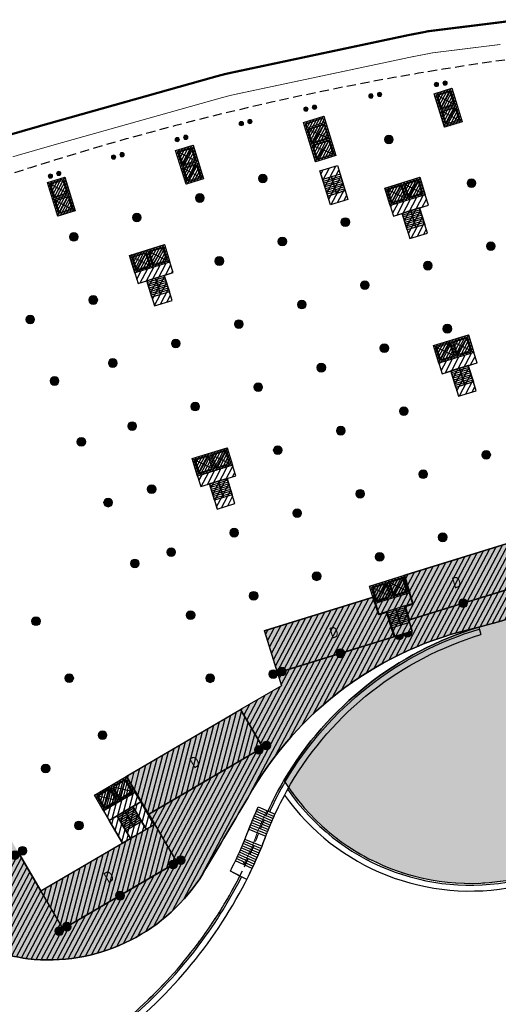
# Model space of a CAD drawing. Header units: millimetres. Extents: x -1402 to -179, y -280 to 6164.
# Tile 56 of 212: x -680 to -615, y 1223 to 1357. Entities that reach past the tile are written whole.
import ezdxf

# ---------------------------------------------------------------- set-up
doc = ezdxf.new("R2010")
doc.units = ezdxf.units.MM
for name, pattern in [('AJN-Limite', [1.25, 0.5, -0.25, 0, -0.25, 0, -0.25]), ('AJN-Projection', [0.375, 0.25, -0.125]), ('DASH', [0.35, 0.25, -0.1])]:
    doc.linetypes.add(name, pattern=pattern)
doc.layers.get('0').update_dxf_attribs({"linetype": 'CONTINUOUS'})
for name, color, linetype, lineweight in [('AJN-2-POT 120', 2, 'CONTINUOUS', 20), ('AJN-2-POT 60', 2, 'CONTINUOUS', 20), ('AJN-2-SBT-C', 2, 'CONTINUOUS', 20), ('AJN-5-ASC-C', 230, 'CONTINUOUS', 30), ('AJN-7-500-A', 10, 'CONTINUOUS', 18), ('AJN-8-252-H', 252, 'CONTINUOUS', 20), ('GEO-1-LIM-V', 10, 'AJN-Limite', 25)]:
    doc.layers.add(name, color=color, linetype=linetype, lineweight=lineweight)
for name, color, linetype, true_color in [('AJN-2-SBT-H', 7, 'CONTINUOUS', 0x6e6e6e), ('AJN-9-SRF-MARINHORIZON-CIRCULATION 50 %', 7, 'CONTINUOUS', 0xff80ff), ('AJN-9-SRF-MARINHORIZON-CIRUCLATION 100 %', 7, 'CONTINUOUS', 0xd100d1), ('AJN-9-SRF-MARINHORIZON-HOUSING DUPLEX', 7, 'CONTINUOUS', 0x96cd7e), ('AJN-9-SRF-MARINHORIZON-TERRACE 50%', 7, 'CONTINUOUS', 0xf8d731)]:
    doc.layers.add(name, color=color, linetype=linetype, true_color=true_color)
for name, color, linetype in [('AJN-2-SBT-P', 251, 'AJN-Projection'), ('AJN-2-SBT-V', 51, 'CONTINUOUS'), ('AJN-8-251-H', 251, 'CONTINUOUS'), ('AJN-8-254-H', 254, 'CONTINUOUS')]:
    doc.layers.add(name, color=color, linetype=linetype)
doc.layers.add('AJN-6-Etang', color=7, linetype='CONTINUOUS', lineweight=15, true_color=0x46a499)
doc.styles.get("Standard").update_dxf_attribs({"font": 'rs.shx', "bigfont": 'hztxt.shx'})

# ---------------------------------------------------------------- blocks, each defined once
blk = doc.blocks.new('1.20diam')
at = {"layer": 'AJN-2-SBT-H'}
h = blk.add_hatch(color=256, dxfattribs=at)
h.dxf.hatch_style = 1
edge = h.paths.add_edge_path()
edge.add_arc((0, 0), 0.6, 0, 360)
at = {"layer": 'AJN-2-POT 120', "linetype": 'Continuous'}
blk.add_circle((0, 0), 0.6, dxfattribs=at)
blk = doc.blocks.new('POT 2X1.2')
at = {"layer": 'AJN-2-POT 120', "linetype": 'Continuous', "rotation": 321.8181818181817}
for p in [(-0.6000000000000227, 0), (0.5999999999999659, 0)]:
    blk.add_blockref('1.20diam', p, dxfattribs=at)
blk = doc.blocks.new('ESCALIER COURBE')
at = {"layer": 'AJN-8-251-H', "linetype": 'Continuous'}
for p, q in [((-2.091465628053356, 1.405588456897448), (-0.2043146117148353, -0.2342875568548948)), ((-1.872455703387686, 1.656514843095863), (0.007522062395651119, 0.008420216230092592)), ((-3.169978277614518, 0.1367544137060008), (-1.247502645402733, -1.461563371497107)), ((-2.956494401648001, 0.3923987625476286), (-1.041011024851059, -1.214292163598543)), ((-2.741897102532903, 0.647109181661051), (-0.8334424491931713, -0.9679242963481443)), ((-2.526190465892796, 0.9008808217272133), (-0.62480087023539, -0.7224644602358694)), ((-2.309378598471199, 1.153708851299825), (-0.415090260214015, -0.477917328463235)), ((-4.009937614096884, -0.8972797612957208), (-2.060765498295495, -2.461076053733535)), ((-3.800957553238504, -0.6379605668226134), (-1.858627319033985, -2.210246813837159)), ((-3.590847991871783, -0.3795556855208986), (-1.6553966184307, -1.960301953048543)), ((-3.382344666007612, -0.1198189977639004), (-1.452913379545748, -1.709733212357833)), ((-3.418879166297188, -4.152096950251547), (-5.330543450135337, -2.541029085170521)), ((-3.205460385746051, -3.89750844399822), (-5.125533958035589, -2.296472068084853)), ((-2.993377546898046, -3.641805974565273), (-4.921807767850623, -2.050844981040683)), ((-4.727116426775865, -5.655846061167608), (-6.587232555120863, -3.985526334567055)), ((-4.505806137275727, -5.408086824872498), (-6.374642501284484, -3.747529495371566)), ((-4.285796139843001, -5.159172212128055), (-6.163301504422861, -3.508422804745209)), ((-4.067092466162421, -4.909109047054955), (-5.953215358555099, -3.268212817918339)), ((-3.849701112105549, -4.657904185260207), (-5.744389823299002, -3.02690612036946)), ((-3.633628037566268, -4.405564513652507), (-5.536830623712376, -2.78450932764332)), ((-5.173613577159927, -6.147871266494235), (-7.016136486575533, -4.45816439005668)), ((-4.949720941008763, -5.902443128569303), (-6.801065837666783, -4.222406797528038)), ((-6.312182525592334, -7.357243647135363), (-8.109842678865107, -5.619884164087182))]:
    blk.add_line(p, q, dxfattribs=at)
at = {"layer": 'AJN-8-251-H', "linetype": 'Continuous', "flags": 128}
for points in [[(-4.012698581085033, -0.8950646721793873, -0.01090874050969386), (-1.872455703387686, 1.656514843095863)], [(-2.06270429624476, -2.459520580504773, -0.01087050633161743), (-2.273736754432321e-13, 0, -6.100320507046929e-05), (0.007522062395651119, 0.008420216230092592)]]:
    blk.add_lwpolyline(points, format="xyb", dxfattribs=at)
at = {"layer": 'AJN-8-251-H', "linetype": 'Continuous'}
for points in [[(-8.109842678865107, -5.619884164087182, 0.01963747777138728), (-4.921807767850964, -2.050844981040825, -0.004816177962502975), (-4.012698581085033, -0.8950646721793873, -0.004816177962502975)], [(-6.312182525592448, -7.357243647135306, 0.01980274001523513), (-2.966707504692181, -3.609457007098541, -0.004953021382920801), (-2.06270429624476, -2.459520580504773, -0.004953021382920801)]]:
    blk.add_lwpolyline(points, format="xyb", dxfattribs=at)
at = {"layer": 'AJN-8-252-H', "flags": 128}
blk.add_lwpolyline([(-6.094875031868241, -5.303017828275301, 0.01317423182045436), (-3.944375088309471, -2.830298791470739, -0.01579367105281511), (-0.932506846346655, 0.8325026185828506)], format="xyb", dxfattribs=at)
blk.add_lwpolyline([(-5.716615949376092, -5.172940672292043), (-6.094875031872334, -5.303017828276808), (-6.018395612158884, -4.910397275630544)], dxfattribs=at)
blk = doc.blocks.new('0.60diam')
at = {"layer": 'AJN-2-SBT-H'}
h = blk.add_hatch(color=256, dxfattribs=at)
h.dxf.hatch_style = 1
edge = h.paths.add_edge_path()
edge.add_arc((0, 5.684341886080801e-14), 0.3, 0, 360)
at = {"layer": 'AJN-2-POT 60', "linetype": 'Continuous'}
blk.add_circle((0, 5.684341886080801e-14), 0.3, dxfattribs=at)
blk = doc.blocks.new('POT 2X0.6')
at = {"layer": 'AJN-2-POT 60'}
for p in [(-0.599999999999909, 0), (-0.599999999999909, 0), (0.6000000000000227, 0), (0.6000000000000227, 0)]:
    blk.add_blockref('0.60diam', p, dxfattribs=at)
blk = doc.blocks.new('A$C46E24FA1')
at = {"layer": 'AJN-2-SBT-V', "linetype": 'Continuous'}
for p, q in [((-2.273736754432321e-13, 2.340000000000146), (1.249999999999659, 2.340000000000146)), ((0, 0), (0, 2.3400000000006)), ((-3.410605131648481e-13, 2.079999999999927), (1.249999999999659, 2.079999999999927)), ((-2.273736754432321e-13, 1.819999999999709), (1.249999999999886, 1.820000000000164)), ((-1.13686837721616e-13, 1.559999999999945), (1.249999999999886, 1.559999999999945)), ((1.250000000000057, 2.3400000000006), (1.250000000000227, 0)), ((0, 1.299999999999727), (1.25, 1.300000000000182)), ((0, 1.039999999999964), (1.250000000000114, 1.039999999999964)), ((0, 0.7799999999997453), (1.249999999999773, 0.7800000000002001)), ((0, 0.5199999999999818), (1.25, 0.5199999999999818)), ((-1.13686837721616e-13, 0.2600000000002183), (1.25, 0.2600000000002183)), ((0, 0), (1.250000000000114, 0))]:
    blk.add_line(p, q, dxfattribs=at)
blk = doc.blocks.new('A$C0264420A')
at = {"layer": 'AJN-9-SRF-MARINHORIZON-CIRCULATION 50 %'}
h = blk.add_hatch(dxfattribs=at)
h.set_pattern_fill('ANSI31', color=256, scale=0.2)
h.set_pattern_definition([(45, (501.2276971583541, -440.6539288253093), (-0.4490128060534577, 0.4490128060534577), [])])
h.paths.add_polyline_path([(-1.250000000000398, 4.840000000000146), (1.250000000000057, 4.840000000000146), (1.250000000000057, 0), (-1.250000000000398, 0)])
at = {"layer": 'AJN-2-SBT-V', "flags": 128}
for points in [[(-1.250000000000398, 3.590000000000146), (-1.250000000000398, 4.840000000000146), (1.249999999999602, 4.840000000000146), (1.249999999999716, 3.590000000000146), (-1.250000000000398, 3.590000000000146)], [(-1.250000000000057, 0), (-1.250000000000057, 1.25), (1.249999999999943, 1.25), (1.250000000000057, 0), (-1.250000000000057, 0)]]:
    blk.add_lwpolyline(points, dxfattribs=at)
at = {"layer": 'AJN-9-SRF-MARINHORIZON-CIRCULATION 50 %'}
blk.add_lwpolyline([(-1.250000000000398, 4.840000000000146), (1.250000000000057, 4.840000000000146), (1.250000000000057, 0), (-1.250000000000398, 0)], close=True, dxfattribs=at)
at = {"linetype": 'Continuous', "rotation": 180}
for p in [(-3.410605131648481e-13, 3.590000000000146), (1.249999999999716, 3.590000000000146)]:
    blk.add_blockref('A$C46E24FA1', p, dxfattribs=at)
blk = doc.blocks.new('A$C63A44B90')
at = {"layer": 'AJN-2-SBT-H'}
h = blk.add_hatch(color=256, dxfattribs=at)
h.dxf.hatch_style = 1
h.paths.add_polyline_path([(-1.449999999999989, 0), (1.449999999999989, 8.881784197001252e-16), (1.449999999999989, 5.600000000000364), (-1.449999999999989, 5.600000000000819)])
h.paths.add_polyline_path([(-1.25, 4.799999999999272), (1.25, 4.799999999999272), (1.249999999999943, 5.400000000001), (-1.250000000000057, 5.400000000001)], flags=16)
h.paths.add_polyline_path([(1.25, 4.599999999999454), (1.25, 2.499999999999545), (-1.25, 2.499999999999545), (-1.25, 4.599999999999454)], flags=16)
h.paths.add_polyline_path([(1.149999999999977, 4.5), (1.149999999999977, 2.599999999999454), (-1.150000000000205, 2.599999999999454), (-1.150000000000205, 4.5)], flags=0)
h.paths.add_polyline_path([(1.25, 2.299999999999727), (1.25, 0.1999999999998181), (-1.25, 0.1999999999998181), (-1.25, 2.299999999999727)], flags=16)
h.paths.add_polyline_path([(1.149999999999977, 2.199999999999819), (1.149999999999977, 0.2999999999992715), (-1.150000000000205, 0.2999999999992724), (-1.150000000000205, 2.199999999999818)], flags=0)
h.paths.add_polyline_path([(-0.9275884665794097, 2.59974879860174), (0.9249672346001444, 2.599748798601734), (0.9249672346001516, 4.498285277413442), (-0.9275884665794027, 4.498285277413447)], flags=8)
at = {"layer": 'AJN-9-SRF-MARINHORIZON-CIRUCLATION 100 %'}
h = blk.add_hatch(dxfattribs=at)
h.set_pattern_fill('ANSI31', color=256, scale=0.1, angle=342.8336973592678)
h.set_pattern_definition([(44.99999999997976, (4295.467990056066, -2573.973389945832), (-0.2245064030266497, 0.2245064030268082), [])])
h.paths.add_polyline_path([(1.449999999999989, 0), (1.450000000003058, 5.599999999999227), (-1.449999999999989, 5.600000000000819), (-1.449999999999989, 8.881784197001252e-16)])
at = {"layer": 'AJN-2-SBT-C', "flags": 128}
for points in [[(-1.449999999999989, 0), (1.449999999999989, 0), (1.449999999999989, 5.600000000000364), (-1.449999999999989, 5.600000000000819)], [(-1.250000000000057, 5.400000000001), (1.249999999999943, 5.400000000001), (1.25, 4.799999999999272), (-1.25, 4.799999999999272)], [(1.25, 2.499999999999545), (-1.25, 2.499999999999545), (-1.25, 4.599999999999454), (1.25, 4.599999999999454)], [(-1.25, 0.1999999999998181), (-1.25, 2.299999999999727), (1.25, 2.299999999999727), (1.25, 0.1999999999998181)]]:
    blk.add_lwpolyline(points, close=True, dxfattribs=at)
at = {"layer": 'AJN-5-ASC-C'}
for p, q in [((1.149999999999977, 4.5), (-1.150000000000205, 2.599999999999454)), ((-1.150000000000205, 4.5), (1.149999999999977, 2.599999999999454)), ((1.149999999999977, 0.2999999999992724), (-1.150000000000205, 2.199999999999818)), ((-1.150000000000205, 0.2999999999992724), (1.149999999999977, 2.199999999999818))]:
    blk.add_line(p, q, dxfattribs=at)
at = {"layer": 'AJN-5-ASC-C', "flags": 128}
for points in [[(1.149999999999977, 4.5), (1.149999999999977, 2.599999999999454), (-1.150000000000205, 2.599999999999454), (-1.150000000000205, 4.5)], [(1.149999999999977, 0.2999999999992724), (1.149999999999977, 2.199999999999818), (-1.150000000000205, 2.199999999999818), (-1.150000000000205, 0.2999999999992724)]]:
    blk.add_lwpolyline(points, close=True, dxfattribs=at)
at = {"layer": 'AJN-8-251-H', "flags": 128}
blk.add_lwpolyline([(1.249999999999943, 5.400000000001), (-1.149999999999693, 5.300000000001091), (-1.249999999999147, 4.800000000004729)], dxfattribs=at)
at = {"layer": 'AJN-9-SRF-MARINHORIZON-CIRUCLATION 100 %'}
blk.add_lwpolyline([(-1.449999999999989, 5.600000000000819), (1.450000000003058, 5.599999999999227), (1.449999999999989, 0), (-1.449999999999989, 0)], close=True, dxfattribs=at)
at = {"layer": 'AJN-7-500-A', "insert": (-1.13686837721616e-13, 3.549999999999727), "char_height": 0.5, "attachment_point": 5}
blk.add_mtext_dynamic_manual_height_columns('{\\fSwis721 LtCn BT|b0|i0|c0|p34;FIRE\\PFITING}', width=11.10498822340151, gutter_width=35.69431197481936, heights=[0], dxfattribs=at)
blk = doc.blocks.new('A$C122A62CA')
at = {"layer": 'AJN-2-SBT-H'}
h = blk.add_hatch(color=256, dxfattribs=at)
h.dxf.hatch_style = 1
h.paths.add_polyline_path([(-1.250000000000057, -4.799999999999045), (1.249999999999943, -4.799999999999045), (1.249999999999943, 2.273736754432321e-13), (-1.249999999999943, -2.273736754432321e-13)])
h.paths.add_polyline_path([(1.050000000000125, -4.599999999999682), (1.050000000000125, -2.499999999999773), (-1.050000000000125, -2.499999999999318), (-1.050000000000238, -4.599999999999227)], flags=16)
h.paths.add_polyline_path([(1.050000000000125, -2.299999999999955), (-1.050000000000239, -2.2999999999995), (-1.050000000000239, -0.1999999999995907), (1.050000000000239, -0.2000000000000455)], flags=16)
at = {"layer": 'AJN-9-SRF-MARINHORIZON-CIRUCLATION 100 %'}
h = blk.add_hatch(dxfattribs=at)
h.set_pattern_fill('ANSI31', color=256, scale=0.1, angle=342.8336973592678)
h.set_pattern_definition([(44.99999999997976, (4295.667990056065, -2579.573389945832), (-0.2245064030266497, 0.2245064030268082), [])])
h.paths.add_polyline_path([(1.249999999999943, -4.799999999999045), (1.249999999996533, -6.822320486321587e-13), (-1.250000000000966, 6.821210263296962e-13), (-1.250000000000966, -4.799999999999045)])
at = {"layer": 'AJN-2-SBT-C', "flags": 128}
for points in [[(-1.249999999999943, -2.273736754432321e-13), (1.249999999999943, 2.273736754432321e-13), (1.249999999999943, -4.799999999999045), (-1.250000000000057, -4.799999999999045)], [(-1.050000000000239, -0.1999999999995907), (-1.050000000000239, -2.2999999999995), (1.050000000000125, -2.299999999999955), (1.050000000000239, -0.2000000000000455)], [(1.050000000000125, -4.599999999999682), (1.050000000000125, -2.499999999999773), (-1.050000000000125, -2.499999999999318), (-1.050000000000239, -4.599999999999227)]]:
    blk.add_lwpolyline(points, close=True, dxfattribs=at)
at = {"layer": 'AJN-5-ASC-C'}
for p, q in [((-0.9000000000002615, -0.3499999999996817), (0.9000000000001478, -2.149999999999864)), ((-0.9000000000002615, -2.149999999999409), (0.9000000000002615, -0.3500000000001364)), ((-0.9000000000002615, -4.449999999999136), (0.9000000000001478, -2.649999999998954)), ((-0.9000000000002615, -2.649999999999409), (0.9000000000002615, -4.449999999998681))]:
    blk.add_line(p, q, dxfattribs=at)
for points in [[(-0.9000000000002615, -0.3499999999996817), (-0.9000000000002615, -2.149999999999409), (0.9000000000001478, -2.149999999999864), (0.9000000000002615, -0.3500000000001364)], [(-0.9000000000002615, -4.449999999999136), (-0.9000000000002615, -2.649999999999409), (0.9000000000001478, -2.649999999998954), (0.9000000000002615, -4.449999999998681)]]:
    blk.add_lwpolyline(points, close=True, dxfattribs=at)
at = {"layer": 'AJN-9-SRF-MARINHORIZON-CIRUCLATION 100 %'}
blk.add_lwpolyline([(-1.250000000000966, 6.821210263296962e-13), (1.249999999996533, -6.821210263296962e-13), (1.249999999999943, -4.799999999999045), (-1.250000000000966, -4.799999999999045)], close=True, dxfattribs=at)
blk = doc.blocks.new('A$C5EFB703C')
at = {"layer": 'AJN-9-SRF-MARINHORIZON-HOUSING DUPLEX'}
h = blk.add_hatch(dxfattribs=at)
h.set_pattern_fill('ANSI31', color=256, scale=0.2)
h.set_pattern_definition([(45, (486.6825661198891, -1004.422062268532), (-0.4490128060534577, 0.4490128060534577), [])])
h.paths.add_polyline_path([(-18, 6), (-18, 0), (0, 0), (0, 6)])
at = {"layer": 'AJN-2-SBT-C', "const_width": 0.2, "flags": 128}
blk.add_lwpolyline([(-18, 6), (0, 6), (0, 0), (-18, 0)], close=True, dxfattribs=at)
at = {"layer": 'AJN-7-500-A', "insert": (-9.000000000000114, 2.999999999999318), "char_height": 1.5, "attachment_point": 5, "rotation": 359.9999999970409}
blk.add_mtext_dynamic_manual_height_columns('{\\fSwis721 LtCn BT|b0|i0|c0|p34;D}', width=58.7580560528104, gutter_width=35.69431197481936, heights=[0], dxfattribs=at)
blk = doc.blocks.new('A$C74AA591F')
at = {"layer": 'AJN-2-SBT-H'}
h = blk.add_hatch(color=256, dxfattribs=at)
h.dxf.hatch_style = 1
h.paths.add_polyline_path([(-1.799999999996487, -2.499999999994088), (-1.799999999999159, -2.299999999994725), (-2.300000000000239, -2.29999999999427), (-2.299999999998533, -0.1999999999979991), (-0.1000000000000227, -0.1999999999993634), (-0.1000000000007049, -2.299999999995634), (-0.5999999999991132, -2.299999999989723), (-0.5999999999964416, -2.499999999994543), (0.600000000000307, -2.499999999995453), (0.5999999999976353, -2.299999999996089), (0.09999999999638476, -2.299999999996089), (0.0999999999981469, -0.1999999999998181), (2.299999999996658, -0.2000000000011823), (2.299999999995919, -2.299999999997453), (1.79999999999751, -2.299999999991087), (1.800000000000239, -2.499999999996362), (2.499999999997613, -2.499999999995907), (2.499999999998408, -1.364242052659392e-12), (-2.499999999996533, 4.547473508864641e-13), (-2.499999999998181, -2.499999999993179)])
at = {"layer": 'AJN-9-SRF-MARINHORIZON-CIRCULATION 50 %'}
h = blk.add_hatch(dxfattribs=at)
h.set_pattern_fill('ANSI31', color=256, scale=0.2, angle=342.8336973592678)
h.set_pattern_definition([(44.99999999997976, (4351.085152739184, -2587.403389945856), (-0.4490128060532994, 0.4490128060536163), [])])
h.paths.add_polyline_path([(1.250000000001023, -3.999999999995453), (2.49999999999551, -3.999999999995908), (2.499999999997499, -2.5), (-2.499999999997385, -2.499999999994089), (-2.499999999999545, -3.999999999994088), (-1.250000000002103, -3.999999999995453), (-1.250000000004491, -7.589999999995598), (1.249999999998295, -7.589999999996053)])
at = {"layer": 'AJN-9-SRF-MARINHORIZON-CIRUCLATION 100 %'}
h = blk.add_hatch(dxfattribs=at)
h.set_pattern_fill('ANSI31', color=256, scale=0.1, angle=342.8336973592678)
h.set_pattern_definition([(44.99999999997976, (4294.417990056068, -2579.573389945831), (-0.2245064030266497, 0.2245064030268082), [])])
h.paths.add_polyline_path([(-2.499999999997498, 1.36413103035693e-12), (-2.499999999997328, -2.499999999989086), (2.499999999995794, -2.499999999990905), (2.499999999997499, -1.364242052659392e-12)])
at = {"layer": 'AJN-2-SBT-C', "flags": 128}
blk.add_lwpolyline([(-0.5999999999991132, -2.299999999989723), (-0.5999999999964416, -2.499999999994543), (0.600000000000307, -2.499999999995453), (0.5999999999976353, -2.299999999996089), (0.09999999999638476, -2.299999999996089), (0.0999999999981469, -0.1999999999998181), (2.299999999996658, -0.2000000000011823), (2.299999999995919, -2.299999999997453), (1.79999999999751, -2.299999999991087), (1.800000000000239, -2.499999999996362), (2.499999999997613, -2.499999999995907), (2.499999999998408, -1.364242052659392e-12), (-2.499999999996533, 4.547473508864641e-13), (-2.499999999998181, -2.499999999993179), (-1.799999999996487, -2.499999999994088), (-1.799999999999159, -2.299999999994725), (-2.300000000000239, -2.29999999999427), (-2.299999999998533, -0.1999999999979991), (-0.1000000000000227, -0.1999999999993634), (-0.1000000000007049, -2.299999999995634)], close=True, dxfattribs=at)
at = {"layer": 'AJN-2-SBT-V'}
for p, q in [((-0.5999999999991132, -2.299999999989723), (-1.799999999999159, -2.299999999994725)), ((1.79999999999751, -2.299999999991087), (0.5999999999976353, -2.299999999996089))]:
    blk.add_line(p, q, dxfattribs=at)
at = {"layer": 'AJN-2-SBT-V', "flags": 128}
for points in [[(2.499999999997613, -2.499999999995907), (-2.499999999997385, -2.499999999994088), (-2.499999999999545, -3.999999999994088), (2.499999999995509, -3.999999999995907)], [(-1.250000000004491, -6.339999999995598), (-1.250000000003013, -7.589999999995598), (1.249999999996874, -7.589999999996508), (1.249999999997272, -6.339999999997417)]]:
    blk.add_lwpolyline(points, close=True, dxfattribs=at)
at = {"layer": 'AJN-5-ASC-C'}
for p, q in [((-0.2499999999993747, -2.149999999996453), (-2.149999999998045, -0.3499999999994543)), ((-2.149999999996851, -2.149999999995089), (-0.2499999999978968, -0.3500000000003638)), ((2.149999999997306, -2.149999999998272), (0.2499999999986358, -0.3500000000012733)), ((0.2499999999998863, -2.149999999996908), (2.149999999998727, -0.3500000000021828))]:
    blk.add_line(p, q, dxfattribs=at)
for points in [[(-0.2499999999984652, -2.149999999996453), (-0.2499999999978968, -0.3500000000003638), (-2.149999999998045, -0.3499999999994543), (-2.149999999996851, -2.149999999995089)], [(2.149999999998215, -2.149999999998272), (2.149999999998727, -0.3500000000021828), (0.2499999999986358, -0.3500000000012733), (0.2499999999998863, -2.149999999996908)]]:
    blk.add_lwpolyline(points, close=True, dxfattribs=at)
at = {"layer": 'AJN-9-SRF-MARINHORIZON-CIRCULATION 50 %'}
blk.add_lwpolyline([(-1.250000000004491, -7.589999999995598), (1.249999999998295, -7.589999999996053), (1.250000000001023, -3.999999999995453), (2.499999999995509, -3.999999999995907), (2.499999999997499, -2.5), (-2.499999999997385, -2.499999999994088), (-2.499999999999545, -3.999999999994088), (-1.250000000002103, -3.999999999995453)], close=True, dxfattribs=at)
at = {"layer": 'AJN-9-SRF-MARINHORIZON-CIRUCLATION 100 %'}
blk.add_lwpolyline([(-2.499999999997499, 1.364242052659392e-12), (2.499999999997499, -1.364242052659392e-12), (2.499999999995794, -2.499999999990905), (-2.499999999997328, -2.499999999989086)], close=True, dxfattribs=at)
at = {"linetype": 'Continuous', "rotation": 179.9999999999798}
for p in [(-1.932676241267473e-12, -3.999999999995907), (1.249999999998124, -3.999999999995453)]:
    blk.add_blockref('A$C46E24FA1', p, dxfattribs=at)
blk = doc.blocks.new('A$C35AE3923')
at = {"layer": 'AJN-9-SRF-MARINHORIZON-HOUSING DUPLEX'}
h = blk.add_hatch(dxfattribs=at)
h.set_pattern_fill('ANSI31', color=256, scale=0.2)
h.set_pattern_definition([(45, (502.577697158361, -2534.103928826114), (-0.4490128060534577, 0.4490128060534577), [])])
h.paths.add_polyline_path([(0, 0), (0, 6), (-15.6000000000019, 5.999999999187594), (-15.60000000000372, 1.899999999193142), (-16.64999999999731, 1.899999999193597), (-16.64999999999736, 0)])
at = {"layer": 'AJN-2-SBT-C', "const_width": 0.2, "flags": 128}
blk.add_lwpolyline([(0, 6), (-15.6000000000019, 5.999999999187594), (-15.60000000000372, 1.899999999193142), (-16.64999999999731, 1.899999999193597), (-16.64999999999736, 0), (0, 0)], close=True, dxfattribs=at)
at = {"layer": 'AJN-7-500-A', "insert": (-8.999999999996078, 2.999999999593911), "char_height": 1.5, "attachment_point": 5, "rotation": 359.9999999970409}
blk.add_mtext_dynamic_manual_height_columns('{\\fSwis721 LtCn BT|b0|i0|c0|p34;D}', width=58.7580560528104, gutter_width=35.69431197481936, heights=[0], dxfattribs=at)
blk = doc.blocks.new('A$C01C72F12')
at = {"layer": 'AJN-9-SRF-MARINHORIZON-HOUSING DUPLEX'}
h = blk.add_hatch(dxfattribs=at)
h.set_pattern_fill('ANSI31', color=256, scale=0.2)
h.set_pattern_definition([(45, (521.8053943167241, -4467.167857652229), (-0.4490128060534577, 0.4490128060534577), [])])
h.paths.add_polyline_path([(16.64999999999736, 0), (16.64999999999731, 3.489999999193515), (15.60000000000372, 3.48999999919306), (15.6000000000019, 5.999999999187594), (0, 6), (0, 0)])
at = {"layer": 'AJN-2-SBT-C', "const_width": 0.2, "flags": 128}
blk.add_lwpolyline([(0, 6), (15.6000000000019, 5.999999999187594), (15.60000000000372, 3.48999999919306), (16.64999999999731, 3.489999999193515), (16.64999999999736, 0), (0, 0)], close=True, dxfattribs=at)
at = {"layer": 'AJN-7-500-A', "insert": (9.00000000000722, 2.999999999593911), "char_height": 1.5, "attachment_point": 5, "rotation": 359.9999999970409}
blk.add_mtext_dynamic_manual_height_columns('{\\fSwis721 LtCn BT|b0|i0|c0|p34;D}', width=58.7580560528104, gutter_width=35.69431197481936, heights=[0], dxfattribs=at)
blk = doc.blocks.new('A$C031E58AA')
at = {"layer": 'AJN-2-SBT-H'}
h = blk.add_hatch(color=256, dxfattribs=at)
h.dxf.hatch_style = 1
h.paths.add_polyline_path([(-0.6, 0, 1), (0.6, 0)])
at = {"layer": 'AJN-2-POT 120', "linetype": 'Continuous'}
blk.add_line((0.6000000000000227, 0), (-0.6000000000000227, 0), dxfattribs=at)
blk.add_arc((0, 7.73070496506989e-12), 0.6, 180.0000000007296, 359.9999999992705, dxfattribs=at)
blk = doc.blocks.new('A$C4C7835BE')
for p in [(-0.6000000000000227, 0), (0.6000000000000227, 0)]:
    blk.add_blockref('A$C031E58AA', p)

msp = doc.modelspace()

# ---------------------------------------------------------------- hatches: boundary and pattern name
at = {"layer": 'AJN-6-Etang', "transparency": 33554687}
h = msp.add_hatch(color=256, dxfattribs=at)
h.dxf.hatch_style = 1
h.set_gradient(color1=(143, 224, 240), color2=(237, 250, 252), rotation=220, centered=1, tint=0.800000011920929, name='INVCURVED')
edge = h.paths.add_edge_path()
edge.add_arc((-526.7406037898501, 1269.462102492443), 5.000000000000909, 269.9999999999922, 368.3142137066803)
edge.add_line((-521.7931540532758, 1270.185110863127), (-523.015032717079, 1278.546263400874))
edge.add_arc((-529.9453750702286, 1277.938647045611), 6.95692768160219, -9.298855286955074, 5.010583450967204, ccw=False)
edge.add_arc((-525.3469842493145, 1277.165244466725), 2.294084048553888, 307.00033359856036, 351.2059647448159, ccw=False)
edge.add_arc((-527.6510556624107, 1280.017136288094), 5.959617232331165, 294.4264649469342, 308.19044598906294, ccw=False)
edge.add_arc((-536.1791950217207, 1296.941333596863), 24.90736390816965, 263.3458975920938, 296.1893437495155, ccw=False)
edge.add_arc((-527.8576559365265, 1372.127404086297), 100.5522168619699, 252.6562582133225, 263.60043904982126, ccw=False)
edge.add_arc((-591.4480943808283, 1158.177498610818), 122.6653533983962, 74.09507165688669, 83.05663605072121)
edge.add_arc((-585.3088098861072, 1212.091593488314), 68.4058003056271, 82.70206975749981, 98.77148672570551)
edge.add_arc((-545.9599434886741, 1028.331226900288), 256.2479434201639, 101.2018666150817, 106.1646998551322)
edge.add_arc((-603.9778946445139, 1230.139153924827), 46.26852690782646, 106.7330714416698, 149.5874440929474)
edge.add_arc((-618.4786271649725, 1269.522860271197), 30.00000000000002, 212.1441257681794, 281.6391712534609)
edge.add_arc((-640.9707072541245, 1378.716675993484), 141.4862460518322, 281.6391712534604, 295.8553758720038)
edge.add_arc((-522.3316057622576, 1135.25015670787), 129.3486840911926, 98.03766878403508, 116.11541465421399, ccw=False)
edge.add_arc((-503.5929547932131, 902.2145370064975), 362.9863803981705, 93.6562339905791, 95.82263408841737, ccw=False)
at = {"layer": 'AJN-8-254-H'}
h = msp.add_hatch(color=255, dxfattribs=at)
h.dxf.hatch_style = 1
edge = h.paths.add_edge_path()
edge.add_line((-576.5678768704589, 1291.397733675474), (-577.7484615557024, 1295.219542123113))
edge.add_line((-577.7484615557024, 1295.219542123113), (-592.5579692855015, 1290.644776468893))
edge.add_line((-592.5579692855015, 1290.644776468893), (-593.0272516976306, 1292.163945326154))
edge.add_line((-593.0272516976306, 1292.163945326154), (-632.200788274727, 1280.062952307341))
edge.add_line((-632.200788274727, 1280.062952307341), (-631.7315058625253, 1278.543783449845))
edge.add_line((-631.7315058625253, 1278.543783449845), (-646.5410135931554, 1273.969017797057))
edge.add_line((-646.5410135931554, 1273.969017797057), (-644.22618870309, 1266.475428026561))
edge.add_line((-644.22618870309, 1266.475428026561), (-665.3449012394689, 1254.121974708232))
edge.add_line((-665.3449012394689, 1254.121974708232), (-661.5126060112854, 1247.570515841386))
edge.add_line((-661.5126060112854, 1247.570515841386), (-677.0496626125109, 1238.482068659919))
edge.add_line((-677.0496626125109, 1238.482068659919), (-683.1086273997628, 1248.840106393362))
edge.add_line((-683.1086273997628, 1248.840106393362), (-698.6456840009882, 1239.751659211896))
edge.add_line((-698.6456840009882, 1239.751659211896), (-702.6849938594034, 1246.65701770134))
edge.add_line((-702.6849938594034, 1246.65701770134), (-716.0641259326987, 1238.830854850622))
edge.add_line((-716.0641259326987, 1238.830854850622), (-718.0837808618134, 1242.283534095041))
edge.add_line((-718.0837808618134, 1242.283534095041), (-735.7787619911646, 1231.932802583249))
edge.add_arc((-738.0518792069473, 1247.52848580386), 15.7604694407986, 223.4672508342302, 278.29263656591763, ccw=False)
edge.add_arc((-722.7767510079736, 1254.056911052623), 31.86463938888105, 213.0342114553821, 247.6457812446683)
edge.add_arc((-731.5668737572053, 1232.824870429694), 8.885187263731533, 247.9961470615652, 297.6835939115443)
edge.add_arc((-691.6662761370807, 1157.774338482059), 76.11284403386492, 109.16217662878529, 118.03395972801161, ccw=False)
edge.add_arc((-700.3908612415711, 1182.881288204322), 49.53320314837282, 76.18652866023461, 109.16217663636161, ccw=False)
edge.add_arc((6736.442926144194, 42352.96636388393), 41786.93979476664, 259.7649214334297, 259.7784708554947)
edge.add_arc((-676.0644756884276, 1253.926779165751), 24.85499872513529, 263.5898590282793, 326.3375928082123)
edge.add_arc((-2060.139441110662, 2081.808366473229), 1637.603810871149, 329.0722052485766, 329.5217709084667)
edge.add_arc((-607.3271954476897, 1227.94411983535), 47.56153281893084, 102.10276570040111, 150.7305022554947, ccw=False)
edge.add_arc((-545.9599434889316, 1028.331226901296), 256.2479434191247, 101.20186661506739, 106.16469985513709, ccw=False)
edge.add_line((-595.7402857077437, 1279.697346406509), (-581.8940870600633, 1282.067430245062))
edge.add_arc((-618.1463783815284, 1505.268334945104), 226.1257890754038, 279.225420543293, 286.4139132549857)
edge.add_arc((-534.1899581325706, 1220.264426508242), 70.98682985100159, 93.81348574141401, 106.41391325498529, ccw=False)
edge.add_arc((-536.133198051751, 1249.417541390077), 41.76902211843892, 80.0812810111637, 93.8134857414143, ccw=False)
edge.add_arc((-529.9721789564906, 1284.65062158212), 6.001325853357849, 8.31421370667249, 80.08128101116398, ccw=False)
edge.add_line((-524.033927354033, 1285.518423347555), (-524.8218382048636, 1290.909992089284))
edge.add_arc((-539.6641874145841, 1288.740966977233), 14.99999999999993, 8.314213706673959, 17.11769150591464)
edge.add_line((-525.328654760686, 1293.155998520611), (-528.8156746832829, 1304.484605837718))
edge.add_line((-528.8156746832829, 1304.484605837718), (-547.9127571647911, 1298.585376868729))
edge.add_line((-547.9127571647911, 1298.585376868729), (-548.382039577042, 1300.104545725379))
edge.add_line((-548.382039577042, 1300.104545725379), (-576.5678768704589, 1291.397733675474))
at = {"layer": 'AJN-9-SRF-MARINHORIZON-CIRCULATION 50 %'}
h = msp.add_hatch(dxfattribs=at)
h.set_pattern_fill('ANSI31', color=256, scale=0.2, angle=30.32562588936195)
h.set_pattern_definition([(75.32562588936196, (443.3953871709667, 355.1496964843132), (-0.6142870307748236, 0.1608615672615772), [])])
h.paths.add_polyline_path([(-663.411563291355, 1250.61880409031), (-664.4905255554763, 1249.987661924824), (-662.6778852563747, 1246.888882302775), (-661.5989229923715, 1247.520024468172)])
h = msp.add_hatch(dxfattribs=at)
h.set_pattern_fill('ANSI31', color=256, scale=0.2, angle=30.32562588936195)
h.set_pattern_definition([(75.32562588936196, (440.1585003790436, 353.2562699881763), (-0.6142870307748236, 0.1608615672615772), [])])
h.paths.add_polyline_path([(-666.6484500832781, 1248.725377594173), (-667.7274123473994, 1248.094235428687), (-665.9147720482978, 1244.995455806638), (-664.8358097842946, 1245.626597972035)])
at = {"layer": 'AJN-9-SRF-MARINHORIZON-TERRACE 50%', "true_color": 0xf8d731, "transparency": 33554559}
h = msp.add_hatch(dxfattribs=at)
h.set_pattern_fill('ANSI31', color=40, scale=0.2)
h.set_pattern_definition([(62.16630264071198, (-675.2100222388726, 136.2834458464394), (-0.5615346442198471, 0.2964858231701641), [])])
h.paths.add_polyline_path([(-567.9688078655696, 1294.054049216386), (-576.567876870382, 1291.397733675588), (-575.9775923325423, 1289.486854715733), (-594.3700376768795, 1283.805265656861), (-594.8393200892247, 1285.324434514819), (-626.8469658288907, 1275.437037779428), (-626.3776834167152, 1273.917868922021), (-644.7701365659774, 1268.236305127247), (-644.2261887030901, 1266.475428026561), (-649.8078446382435, 1263.210421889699), (-646.7783622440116, 1258.031403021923), (-662.3154188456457, 1248.942955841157), (-658.4831236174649, 1242.39149697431), (-674.0201802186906, 1233.303049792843), (-680.0791450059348, 1243.66108752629), (-695.6162016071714, 1234.572640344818), (-699.6555114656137, 1241.477998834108), (-714.0272888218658, 1233.071185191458), (-715.2441309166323, 1235.15142443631), (-717.4883724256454, 1233.83864873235), (-718.2911852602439, 1235.211088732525), (-732.7492795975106, 1226.753783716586), (-731.1100375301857, 1223.951435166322, 0.1083540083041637), (-727.4389179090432, 1224.956799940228, -0.03872980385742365), (-716.6497959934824, 1229.670018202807, -0.1448846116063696), (-688.564225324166, 1230.981900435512, 5.912050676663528e-05), (-678.8394075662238, 1229.227169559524, 0.2808412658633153), (-655.3772131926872, 1240.149691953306, 0.001961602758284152), (-648.8165320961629, 1251.197815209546, -0.2154210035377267), (-617.2992204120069, 1274.448508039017, -0.02165783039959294), (-595.740285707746, 1279.697346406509), (-581.8940870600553, 1282.067430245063, 0.03137600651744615), (-554.2490190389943, 1288.358215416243, -0.05503520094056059), (-538.9112035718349, 1291.094080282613, -0.05823193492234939), (-529.2269282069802, 1290.611650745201), (-531.3323724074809, 1297.427429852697), (-549.7248255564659, 1291.745866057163), (-550.1941079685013, 1293.265034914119), (-566.1979308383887, 1288.321336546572)])

# ---------------------------------------------------------------- linework, layer by layer
at = {"layer": 'AJN-2-SBT-P', "ltscale": 5, "flags": 128}
msp.add_lwpolyline([(-767.6830869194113, 1272.148074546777, -0.05121987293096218), (-760.7108442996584, 1264.390733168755, -0.08997890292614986), (-756.5121108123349, 1255.404548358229, 0.02060412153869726), (-755.4064137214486, 1250.675734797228, 0.06468475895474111), (-749.490318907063, 1236.686230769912, 0.03286619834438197), (-732.1687331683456, 1209.756508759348, 0.002338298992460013), (-729.3480626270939, 1206.256450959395, 0.01445521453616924), (-711.1978379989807, 1185.221318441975, 0.08916851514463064), (-704.9170514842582, 1180.425665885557, 0.3184438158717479), (-696.5850652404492, 1181.619676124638, 0.07982005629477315), (-692.9450630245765, 1186.382337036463, -0.007477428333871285), (-687.9677464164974, 1195.317687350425, -0.04115969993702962), (-685.263491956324, 1199.224564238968, -0.02993334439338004), (-663.9580859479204, 1222.205656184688, 0.1132434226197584), (-647.8496234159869, 1244.993567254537, -0.01578281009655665), (-646.0592934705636, 1249.367558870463, -0.02498436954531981), (-643.8799997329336, 1253.561335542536, 0.3128781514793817), (-612.4261998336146, 1240.139733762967, 0.06210957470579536), (-579.2684073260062, 1251.393528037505, -0.07904304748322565), (-540.4176712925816, 1263.328165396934, -0.00945298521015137), (-526.7406037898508, 1264.462102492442, 0.4573830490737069), (-521.7931540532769, 1270.185110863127), (-524.0339273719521, 1285.518423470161), (-524.8218382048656, 1290.909992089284, 0.03842573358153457), (-525.3285562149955, 1293.15567853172), (-534.454351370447, 1322.789336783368, 0.2247122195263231), (-541.5702899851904, 1330.569787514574, -0.2328075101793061), (-548.5503743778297, 1338.441527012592, 0.1068267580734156), (-556.3714938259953, 1355.453928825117), (-560.7691083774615, 1355.453928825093, 0.1422323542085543), (-768.0204055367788, 1295.280947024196)], format="xyb", dxfattribs=at)
msp.add_lwpolyline([(-767.6830869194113, 1272.148074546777, -0.05121987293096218), (-760.7108442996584, 1264.390733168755, -0.08997890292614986), (-756.5121108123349, 1255.404548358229, 0.02060412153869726), (-755.4064137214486, 1250.675734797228, 0.06468475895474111), (-749.490318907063, 1236.686230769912, 0.03286619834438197), (-732.1687331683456, 1209.756508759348, 0.002338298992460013), (-729.3480626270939, 1206.256450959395, 0.01445521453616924), (-711.1978379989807, 1185.221318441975, 0.08916851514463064), (-704.9170514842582, 1180.425665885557, 0.3184438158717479), (-696.5850652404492, 1181.619676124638, 0.07982005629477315), (-692.9450630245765, 1186.382337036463, -0.007477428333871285), (-687.9677464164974, 1195.317687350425, -0.04115969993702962), (-685.263491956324, 1199.224564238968, -0.02993334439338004), (-663.9580859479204, 1222.205656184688, 0.1132434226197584), (-647.8496234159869, 1244.993567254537, -0.01578281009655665), (-646.0592934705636, 1249.367558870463, -0.02498436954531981), (-643.8799997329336, 1253.561335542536, 0.3128781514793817), (-612.4261998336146, 1240.139733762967, 0.06210957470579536), (-579.2684073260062, 1251.393528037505, -0.07904304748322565), (-540.4176712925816, 1263.328165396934, -0.00945298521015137), (-526.7406037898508, 1264.462102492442, 0.4573830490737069), (-521.7931540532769, 1270.185110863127), (-524.0339273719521, 1285.518423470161), (-524.8218382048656, 1290.909992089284, 0.03842573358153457), (-525.3285562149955, 1293.15567853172), (-534.454351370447, 1322.789336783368, 0.2247122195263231), (-541.5702899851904, 1330.569787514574, -0.2328075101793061), (-548.5503743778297, 1338.441527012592, 0.1068267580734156), (-556.3714938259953, 1355.453928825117), (-560.7691083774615, 1355.453928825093, 0.1422323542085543), (-768.0204055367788, 1295.280947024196)], format="xyb", dxfattribs=at)
at = {"layer": 'AJN-2-SBT-V'}
msp.add_line((-679.9327200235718, 1243.410768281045), (-677.0496626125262, 1238.48206865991), dxfattribs=at)
at = {"layer": 'AJN-2-SBT-V', "flags": 128}
msp.add_lwpolyline([(-533.1032494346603, 1303.160142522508), (-528.816242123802, 1304.484430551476), (-525.3285562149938, 1293.155678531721, -0.03842573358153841), (-524.8218382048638, 1290.909992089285), (-524.033927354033, 1285.518423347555, 0.3237964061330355), (-528.9384449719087, 1290.56224623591, 0.05998985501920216), (-538.911203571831, 1291.094080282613, 0.05503520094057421), (-554.2490190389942, 1288.358215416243, -0.03137600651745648), (-581.8940870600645, 1282.067430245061), (-595.7402857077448, 1279.697346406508, 0.02165783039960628), (-617.2992204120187, 1274.448508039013, 0.2154210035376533), (-648.8165320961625, 1251.197815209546, -0.001961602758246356), (-655.3772131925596, 1240.149691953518, -0.2808412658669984), (-678.8394075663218, 1229.227169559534, -5.912050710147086e-05), (-688.5642253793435, 1230.981900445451, 0.1448846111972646), (-716.6497959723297, 1229.670018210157, 0.03872980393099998), (-727.4389179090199, 1224.95679994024, -0.2202642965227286), (-734.8958774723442, 1224.586892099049, -0.1521801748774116), (-749.490318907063, 1236.686230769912, 0.2438910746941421), (-735.7787619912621, 1231.932802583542)], format="xyb", dxfattribs=at)
msp.add_lwpolyline([(-526.7406037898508, 1264.462102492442, 0.4573830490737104), (-521.7931540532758, 1270.185110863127), (-523.015032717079, 1278.546263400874, -0.0625179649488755), (-523.0798687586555, 1276.81451811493, -0.1953116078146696), (-523.9663593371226, 1275.333115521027, -0.06012900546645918), (-525.186604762, 1274.590948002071, -0.1442957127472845), (-539.0653384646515, 1272.2017508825, -0.04778932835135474), (-557.8326426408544, 1276.14694520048, 0.03912214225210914), (-576.6193047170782, 1279.943240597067, 0.0702311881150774), (-595.7402857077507, 1279.697346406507, 0.02165783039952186), (-617.2992204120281, 1274.448508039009, 0.1891976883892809), (-643.8799997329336, 1253.561335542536, 0.3128781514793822), (-612.4261998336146, 1240.139733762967, 0.06210957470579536), (-579.2684073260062, 1251.393528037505, -0.07904304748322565), (-540.4176712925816, 1263.328165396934, -0.00945298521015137)], format="xyb", close=True, dxfattribs=at)
at = {"layer": 'AJN-2-SBT-V', "linetype": 'Continuous', "flags": 128}
msp.add_lwpolyline([(-664.06743493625, 1222.108041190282, 0.09389314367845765), (-649.8988315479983, 1240.516749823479), (-651.1924363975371, 1241.171796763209, 0.01963747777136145), (-649.1998099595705, 1245.52277908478, -0.01572574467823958), (-647.3805131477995, 1249.964988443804), (-646.0565730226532, 1249.373500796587, -0.02494982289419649), (-643.8799997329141, 1253.561335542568, -0.189197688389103), (-617.2992204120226, 1274.448508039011, 0.2154210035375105), (-648.8165320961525, 1251.197815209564, -0.001961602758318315), (-655.3772131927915, 1240.149691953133, -0.2808412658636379), (-678.8394075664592, 1229.227169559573, -5.912050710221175e-05), (-688.5642253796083, 1230.981900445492, 0.1448846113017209), (-716.649795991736, 1229.670018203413, 0.03840971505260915), (-727.3529990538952, 1225.002478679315, -0.2243781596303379), (-735.0350987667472, 1224.644530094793, -0.150970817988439), (-749.4903189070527, 1236.686230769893, 0.03286619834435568), (-732.168733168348, 1209.75650875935, 0.00233829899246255), (-729.3480626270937, 1206.256450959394, 0.04253943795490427), (-724.98232518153, 1203.412189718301, 0.2111097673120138), (-704.9509894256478, 1200.716146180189, 0.100205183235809)], format="xyb", close=True, dxfattribs=at)
at = {"layer": 'AJN-2-SBT-V', "flags": 128}
msp.add_lwpolyline([(-644.7701365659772, 1268.236305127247), (-644.2261887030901, 1266.475428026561), (-649.8078446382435, 1263.210421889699)], dxfattribs=at)
at = {"layer": 'AJN-2-SBT-V'}
for points in [[(-664.4905255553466, 1249.987661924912), (-663.4115632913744, 1250.618804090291), (-661.5989229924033, 1247.520024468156), (-662.6778852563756, 1246.888882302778)], [(-667.7274123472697, 1248.094235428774), (-666.6484500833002, 1248.725377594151), (-664.8358097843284, 1245.626597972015), (-665.9147720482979, 1244.995455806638)]]:
    msp.add_lwpolyline(points, close=True, dxfattribs=at)
at = {"layer": 'AJN-8-251-H', "linetype": 'Continuous'}
msp.add_line((-617.2992204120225, 1274.448508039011), (-616.996911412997, 1273.442968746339), dxfattribs=at)
at = {"layer": 'AJN-8-251-H', "linetype": 'Continuous', "flags": 128}
for points in [[(-726.9415530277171, 1203.322463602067, 0.01303936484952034), (-725.5052540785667, 1202.501188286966, 0.210806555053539), (-704.6584732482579, 1199.707714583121, 0.1002568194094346), (-663.3870994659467, 1221.307907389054, 0.1140038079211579), (-646.8717869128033, 1244.610640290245, -0.01582437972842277), (-645.1025573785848, 1248.934915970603, -0.02495373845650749), (-642.9740523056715, 1253.030524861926, -0.1891928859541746), (-616.996911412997, 1273.442968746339)], [(-645.828307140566, 1249.271520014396, -0.02493645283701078), (-643.6642979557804, 1253.434952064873, -0.1891965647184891), (-617.2272420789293, 1274.209093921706)], [(-643.3727850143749, 1252.337302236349, 0.3010615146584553), (-612.3757629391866, 1239.894874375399, 0.06211058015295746), (-579.1588710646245, 1251.16880124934, -0.07903473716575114), (-540.3874993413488, 1263.079945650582, -0.009444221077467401), (-526.7325258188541, 1264.212108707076, 0.3663105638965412), (-521.5616784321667, 1268.601154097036, 0.3663105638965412)], [(-643.8027127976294, 1251.556414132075, 0.2975664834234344), (-612.214364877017, 1239.111324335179, 0.06211378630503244), (-578.8083486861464, 1250.449678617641, -0.07900795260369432), (-540.2909288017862, 1262.285644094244, -0.009416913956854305), (-526.7054720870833, 1263.412204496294, 0.2854090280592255), (-521.3006054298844, 1266.814666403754, 0.2854090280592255)], [(-728.6855950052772, 1205.444055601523, 0.03420607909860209), (-725.1068423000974, 1203.195287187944, 0.2110353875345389), (-704.8813427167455, 1200.476043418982, 0.1002175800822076), (-663.9054435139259, 1221.917538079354, 0.09391619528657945), (-649.6757962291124, 1240.403810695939, 0.09391619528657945)]]:
    msp.add_lwpolyline(points, format="xyb", dxfattribs=at)
at = {"layer": 'AJN-9-SRF-MARINHORIZON-CIRCULATION 50 %', "flags": 128}
for points in [[(-663.411563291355, 1250.61880409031), (-664.4905255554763, 1249.987661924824), (-662.6778852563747, 1246.888882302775), (-661.5989229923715, 1247.520024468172)], [(-666.6484500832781, 1248.725377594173), (-667.7274123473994, 1248.094235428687), (-665.9147720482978, 1244.995455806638), (-664.8358097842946, 1245.626597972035)]]:
    msp.add_lwpolyline(points, close=True, dxfattribs=at)
at = {"layer": 'AJN-9-SRF-MARINHORIZON-TERRACE 50%', "color": 40, "true_color": 0xf8d731, "transparency": 33554559, "flags": 128}
msp.add_lwpolyline([(-594.8393200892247, 1285.324434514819), (-626.8469658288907, 1275.437037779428), (-626.3776834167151, 1273.917868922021), (-644.7701365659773, 1268.236305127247), (-644.22618870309, 1266.475428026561), (-649.8078446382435, 1263.210421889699), (-646.7783622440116, 1258.031403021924), (-662.3154188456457, 1248.942955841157), (-658.4831236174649, 1242.39149697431), (-674.0201802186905, 1233.303049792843), (-680.0791450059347, 1243.66108752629)], dxfattribs=at)
msp.add_lwpolyline([(-688.5642253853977, 1230.981900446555, 5.912050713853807e-05), (-678.8394075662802, 1229.22716955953, 0.2808412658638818), (-655.3772131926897, 1240.149691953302, 0.001961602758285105), (-648.8165320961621, 1251.197815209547, -0.215421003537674), (-617.2992204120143, 1274.448508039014, -0.02165783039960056), (-595.7402857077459, 1279.697346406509)], format="xyb", dxfattribs=at)
at = {"layer": 'GEO-1-LIM-V', "linetype": 'Continuous', "ltscale": 25, "const_width": 0.3}
msp.add_lwpolyline([(-612.7981530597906, 1357.162102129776), (-614.7177716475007, 1356.912978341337), (-616.6212367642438, 1356.677255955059), (-618.5250564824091, 1356.441489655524), (-620.4414612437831, 1356.204164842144), (-624.2503464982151, 1355.732477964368), (-624.695492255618, 1355.629127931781), (-626.8973120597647, 1355.210277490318), (-628.7209430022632, 1354.82341611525), (-630.6348667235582, 1354.417400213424), (-632.4190100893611, 1354.038915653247), (-634.3427333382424, 1353.630820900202), (-636.2958620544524, 1353.216488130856), (-638.1979508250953, 1352.812982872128), (-639.9880201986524, 1352.43324118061), (-641.896297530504, 1352.028423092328), (-643.737454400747, 1351.637843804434), (-645.4893456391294, 1351.266201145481), (-647.4403967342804, 1350.852309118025), (-649.4018367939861, 1350.436213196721), (-651.2801234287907, 1350.03775727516), (-652.0511223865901, 1349.863686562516), (-653.3065034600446, 1349.52448601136), (-656.1830043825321, 1348.715639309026), (-659.474960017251, 1347.789970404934), (-661.320744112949, 1347.270952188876), (-665.6953747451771, 1346.040844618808), (-670.8552408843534, 1344.589935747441), (-676.4147399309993, 1343.026653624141), (-681.7431686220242, 1341.490352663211)], dxfattribs=at)
at = {"layer": 'GEO-1-LIM-V', "linetype": 'DASH', "ltscale": 5, "const_width": 0.1}
msp.add_lwpolyline([(-614.3403710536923, 1353.936798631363), (-616.2525374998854, 1353.699998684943), (-618.1563572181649, 1353.464232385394), (-620.072761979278, 1353.226907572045), (-623.7253194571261, 1352.774580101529), (-624.0756917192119, 1352.693233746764), (-626.3056496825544, 1352.269030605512), (-628.0983833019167, 1351.888723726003), (-630.0123070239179, 1351.482707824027), (-631.7964503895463, 1351.104223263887), (-633.7201736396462, 1350.696128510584), (-635.6733023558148, 1350.281795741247), (-637.575391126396, 1349.878290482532), (-639.3654604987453, 1349.49854879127), (-641.2737378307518, 1349.093730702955), (-643.1148947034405, 1348.703151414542), (-644.8667859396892, 1348.331508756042), (-646.8178370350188, 1347.917616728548), (-648.779277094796, 1347.501520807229), (-650.6384717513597, 1347.107115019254), (-651.3291966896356, 1346.95116800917), (-652.5091779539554, 1346.632340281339), (-655.3709250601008, 1345.827642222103), (-658.6628806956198, 1344.901973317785), (-660.508664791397, 1344.382955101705), (-664.8832954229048, 1343.15284753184), (-670.0431615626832, 1341.701938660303), (-675.5931365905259, 1340.141334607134), (-680.899753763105, 1338.61132237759)], dxfattribs=at)

# ---------------------------------------------------------------- block references
for name, p, rotation in [('A$C122A62CA', (-622.1841492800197, 1347.587396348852), 17.1663026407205), ('A$C63A44B90', (-638.1721879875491, 1338.357411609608), 17.16630264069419), ('A$C122A62CA', (-657.4658638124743, 1339.828490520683), 17.1663026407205), ('A$C0264420A', (-636.3422817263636, 1332.433608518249), 17.16630264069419), ('A$C122A62CA', (-674.9591479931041, 1335.471311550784), 17.1663026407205), ('A$C74AA591F', (-627.7432127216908, 1335.089924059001), 17.16630264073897), ('A$C74AA591F', (-662.5822079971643, 1325.89784006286), 17.16630264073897), ('A$C74AA591F', (-621.1024238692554, 1313.59225154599), 17.16630264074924), ('A$C74AA591F', (-654.0229690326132, 1298.189728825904), 17.16630264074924), ('A$C35AE3923', (-610.8431429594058, 1280.380736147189), 17.16630264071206), ('A$C74AA591F', (-629.8121579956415, 1280.800817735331), 17.16630264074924), ('A$C01C72F12', (-644.7701365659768, 1268.236305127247), 17.16630264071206), ('A$C4C7835BE', (-627.57199855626, 1273.548936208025), 17.1663026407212), ('A$C5EFB703C', (-646.7783622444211, 1258.031403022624), 30.32562588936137), ('A$C74AA591F', (-667.5891427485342, 1252.809199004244), 30.32562588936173), ('A$C5EFB703C', (-658.483123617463, 1242.391496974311), 30.32562588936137)]:
    msp.add_blockref(name, p, dxfattribs=dict(rotation=rotation))
at = {"layer": 'AJN-2-POT 120', "linetype": 'Continuous'}
for p, rotation in [((-629.5583616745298, 1340.965954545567), 321.8181818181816), ((-646.756499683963, 1335.653323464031), 321.8181818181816), ((-618.3029771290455, 1335.023201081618), 321.8181818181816), ((-655.3555686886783, 1332.997007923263), 321.8181818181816), ((-663.9546376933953, 1330.340692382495), 321.8181818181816), ((-635.5011151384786, 1329.710570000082), 321.8181818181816), ((-672.5537066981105, 1327.684376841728), 321.8181818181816), ((-644.1001841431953, 1327.054254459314), 321.8181818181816), ((-615.6466615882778, 1326.424132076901), 321.8181818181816), ((-652.6992531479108, 1324.397938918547), 321.8181818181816), ((-624.2457305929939, 1323.767816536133), 321.8181818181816), ((-632.8447995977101, 1321.111500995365), 321.8181818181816), ((-669.8973911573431, 1319.08530783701), 321.8181818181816), ((-641.4438686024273, 1318.455185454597), 321.8181818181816), ((-678.4964601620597, 1316.428992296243), 321.8181818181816), ((-650.0429376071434, 1315.79886991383), 321.8181818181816), ((-621.589415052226, 1315.168747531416), 321.8181818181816), ((-658.6420066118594, 1313.142554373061), 321.8181818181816), ((-630.1884840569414, 1312.512431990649), 321.8181818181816), ((-667.2410756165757, 1310.486238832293), 321.8181818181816), ((-638.7875530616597, 1309.85611644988), 321.8181818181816), ((-675.1759001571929, 1308.035113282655), 321.8181818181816), ((-647.3866220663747, 1307.199800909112), 321.8181818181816), ((-655.985691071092, 1304.543485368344), 321.8181818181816), ((-627.5321685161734, 1303.913362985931), 321.8181818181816), ((-664.5847600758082, 1301.887169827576), 321.8181818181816), ((-636.1312375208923, 1301.257047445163), 321.8181818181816), ((-671.5277315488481, 1299.742434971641), 321.8181818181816), ((-644.7303065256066, 1298.600731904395), 321.8181818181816), ((-616.27678397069, 1297.970609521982), 321.8181818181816), ((-624.8758529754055, 1295.314293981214), 321.8181818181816), ((-661.9284445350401, 1293.288100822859), 321.8181818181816), ((-633.4749219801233, 1292.657978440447), 321.8181818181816), ((-667.8795629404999, 1291.449756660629), 321.8181818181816), ((-642.0739909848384, 1290.001662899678), 321.8181818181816), ((-650.6730599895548, 1287.345347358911), 321.8181818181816), ((-622.2195374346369, 1286.715224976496), 321.8181818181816), ((-659.272128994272, 1284.689031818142), 321.8181818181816), ((-664.231394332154, 1283.157078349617), 321.8181818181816), ((-630.8186064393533, 1284.058909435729), 321.8181818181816), ((-639.417675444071, 1281.402593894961), 321.8181818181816), ((-648.016744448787, 1278.746278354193), 321.8181818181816), ((-619.4422119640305, 1277.724420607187), 321.8181818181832), ((-677.7152876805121, 1275.269635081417), 321.8181818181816), ((-656.6158134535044, 1276.089962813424), 321.8181818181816), ((-673.171064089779, 1267.501106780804), 321.8181818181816), ((-653.9594979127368, 1267.490893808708), 321.8181818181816), ((-668.6268404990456, 1259.732578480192), 321.8181818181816), ((-676.3953687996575, 1255.188354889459), 321.8181818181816), ((-671.8511452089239, 1247.419826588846), 321.8181818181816), ((-666.2516519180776, 1237.847273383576), 321.8181818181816)]:
    msp.add_blockref('1.20diam', p, dxfattribs=dict(at, rotation=rotation))
at = {"layer": 'AJN-2-POT 120', "linetype": 'Continuous', "xscale": -1, "rotation": 72.514423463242}
msp.add_blockref('1.20diam', (-636.1710675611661, 1270.89262066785), dxfattribs=at)
at = {"layer": 'AJN-2-POT 120', "xscale": -1, "rotation": 17.16630264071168}
msp.add_blockref('POT 2X1.2', (-644.7701365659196, 1268.236305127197), dxfattribs=at)
at = {"layer": 'AJN-2-POT 120', "rotation": 30.32562588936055}
for p in [(-646.7783622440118, 1258.031403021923), (-680.079145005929, 1243.661087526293), (-658.4831236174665, 1242.391496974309), (-674.0201802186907, 1233.303049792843)]:
    msp.add_blockref('POT 2X1.2', p, dxfattribs=at)
at = {"layer": 'AJN-2-POT 60'}
for p, rotation in [((-622.4894626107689, 1348.575761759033), 9.241265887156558), ((-622.4894626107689, 1348.575761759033), 9.241265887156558), ((-631.427339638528, 1347.016241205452), 10.58798063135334), ((-631.427339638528, 1347.016241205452), 10.58798063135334), ((-640.3018793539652, 1345.251684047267), 11.93105403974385), ((-640.3018793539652, 1345.251684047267), 11.93105403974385), ((-649.11354334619, 1343.283584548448), 13.2712482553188), ((-649.11354334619, 1343.283584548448), 13.2712482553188), ((-657.8626847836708, 1341.113085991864), 14.60931098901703), ((-657.8626847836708, 1341.113085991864), 14.60931098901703), ((-666.5495513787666, 1338.740990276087), 15.94597937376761), ((-666.5495513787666, 1338.740990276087), 15.94597937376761), ((-675.1742874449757, 1336.167764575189), 17.28198367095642), ((-675.1742874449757, 1336.167764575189), 17.28198367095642)]:
    msp.add_blockref('POT 2X0.6', p, dxfattribs=dict(at, rotation=rotation))
at = {"layer": 'AJN-2-SBT-V', "rotation": 17.16630264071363}
msp.add_blockref('ESCALIER COURBE', (-645.1025573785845, 1248.934915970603), dxfattribs=at)

doc.saveas('drawing.dxf')
